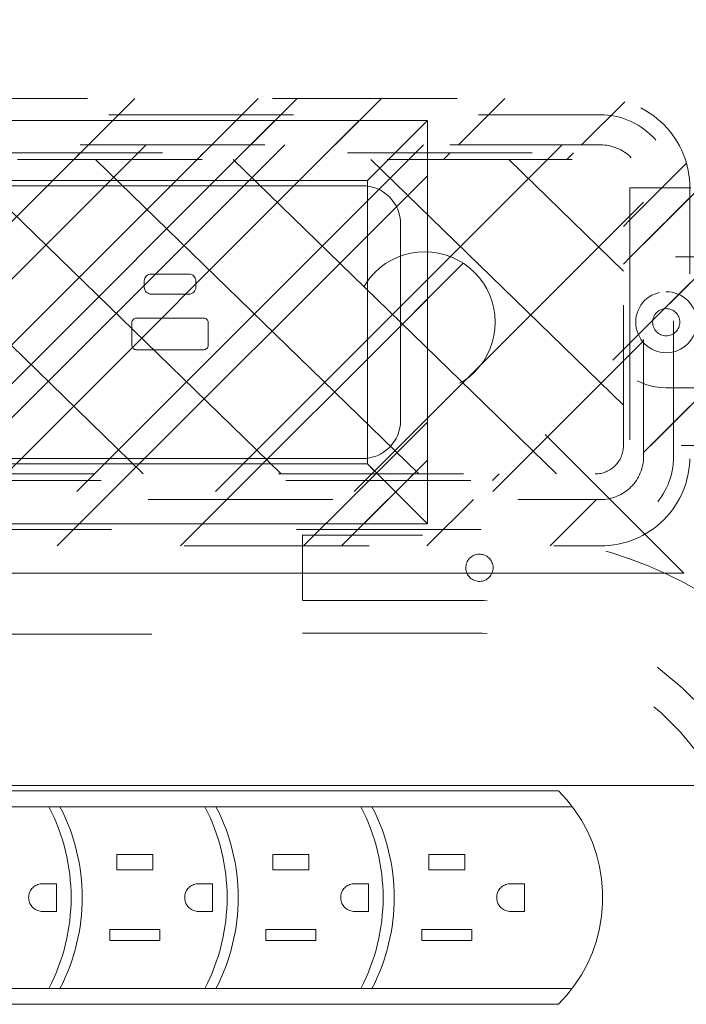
# Model space of a CAD drawing. Header units: inches. Extents: x -456 to -294, y -215 to 27.
# Tile 35 of 51: x -364.82 to -360.01, y 10.36 to 17.46. Entities that reach past the tile are written whole.
import ezdxf

# ---------------------------------------------------------------- set-up
doc = ezdxf.new("R2010")
doc.units = ezdxf.units.IN
doc.header["$LTSCALE"] = 32
doc.header["$MEASUREMENT"] = 0
doc.linetypes.add('Dash Style-1', pattern=[0.083328, 0.041656, -0.041672])
for name, color, linetype, lineweight in [('Black', 7, 'Continuous', 18), ('DashLine', 7, 'Dash Style-1', 13), ('DashLineFill', 7, 'Dash Style-1', 13), ('Dean-Bezel', 7, 'Continuous', 18), ('Drawing', 7, 'Continuous', 18), ('Metal-UtilityGrommet', 7, 'Continuous', 13), ('None', 7, 'Continuous', 18), ('SolidLine', 7, 'Continuous', 15), ('Wood_1-H', 7, 'Continuous', 13)]:
    doc.layers.add(name, color=color, linetype=linetype, lineweight=lineweight)
doc.layers.add('Textile-Cushion', color=7, linetype='Continuous', lineweight=18, true_color=0x4c4c4c)
pattern_1 = [(45, (0, 0), (-1.613, 1.9357), []), (45, (-1.0608, 1.0608), (-0.472346, 0.41676), [])]

# ---------------------------------------------------------------- blocks, each defined once
blk = doc.blocks.new('Group-24')
at = {"layer": 'SolidLine', "flags": 128}
blk.add_lwpolyline([(12.0197, -13.5315), (119.9724, -13.5315), (119.9724, -25.5394), (12.0197, -25.5394)], close=True, dxfattribs=at)
blk = doc.blocks.new('Group-25')
at = {"layer": 'None'}
blk.add_blockref('Group-24', (0, 0), dxfattribs=at)
blk = doc.blocks.new('Group-26')
at = {"layer": 'None'}
blk.add_blockref('Group-25', (0, 0), dxfattribs=at)
blk = doc.blocks.new('SL Overhead (2D)-2')
at = {"layer": 'None'}
blk.add_blockref('Group-26', (0, 0), dxfattribs=at)
at = {"layer": 'Drawing', "color": 0, "flags": 1}
for tag in ['Tag', 'Catalog', 'Option1', 'Option2', 'Option3', 'Option4', 'Option5', 'Option6', 'Option7', 'Option8', 'Option9', 'Option10', 'Option11', 'Option12', 'Custom', 'FinishGroup', 'Discount', 'Item2', 'Item3', 'Item6', 'Item8', 'Item9', 'Item10', 'Item12', 'Item13', 'Item16', 'Item18', 'Item19', 'Item20', 'Item21', 'Item22', 'Item23', 'Item24', 'Item25', 'Item1', 'Item4', 'Item5', 'Item7', 'Item11', 'Item14', 'Item15', 'Item17']:
    blk.add_attdef(tag, (-72.5739, -131.5265), '', height=0.00709, dxfattribs=at)
blk = doc.blocks.new('Group-39')
at = {"layer": 'Textile-Cushion', "color": 31, "linetype": 'Continuous', "true_color": 0xffc198}
for p, q in [((2.0826, 1.2795), (-0.4174, -1.2204)), ((3.0826, 1.2795), (0.5826, -1.2204)), ((4.0826, 1.2795), (1.5826, -1.2204)), ((5.0826, 1.2795), (2.5826, -1.2204)), ((5.6693, 0.8662), (3.5826, -1.2204)), ((5.6693, -0.1338), (4.5826, -1.2204))]:
    blk.add_line(p, q, dxfattribs=at)
blk = doc.blocks.new('SlateShroudSleeve (2D)')
at = {"layer": 'DashLineFill', "linetype": 'Continuous', "lineweight": 13}
h = blk.add_hatch(dxfattribs=at)
h.set_pattern_fill('Steel', color=253, style=0, pattern_type=2)
h.set_pattern_definition(pattern_1)
edge = h.paths.add_edge_path()
edge.add_line((-6.0039, 0.9685), (-6.0039, -0.9685))
edge.add_arc((-5.3583, -0.9685), 0.6457, 180, 225)
edge.add_arc((-5.3583, -0.9685), 0.6457, 225, 270)
edge.add_line((-5.3583, -1.6142), (5.3583, -1.6142))
edge.add_arc((5.3583, -0.9685), 0.6457, 270, 360)
edge.add_line((6.0039, -0.9685), (6.0039, 0.9685))
edge.add_arc((5.3583, 0.9685), 0.6457, 0, 45)
edge.add_arc((5.3583, 0.9685), 0.6457, 45, 90)
edge.add_line((5.3583, 1.6142), (-5.3583, 1.6142))
edge.add_arc((-5.3583, 0.9685), 0.6457, 90, 180)
edge.add_line((-6.0039, 0.9685), (-6.0039, 0.9685))
edge = h.paths.add_edge_path()
edge.add_arc((5.3583, -0.9685), 0.311, 270, 360)
edge.add_line((5.6693, -0.9685), (5.6693, 0.9685))
edge.add_arc((5.3583, 0.9685), 0.311, 360, 405)
edge.add_arc((5.3583, 0.9685), 0.311, 45, 90)
edge.add_line((5.3583, 1.2795), (-5.3583, 1.2795))
edge.add_arc((-5.3583, 0.9685), 0.311, 90, 180)
edge.add_line((-5.6693, 0.9685), (-5.6693, -0.9685))
edge.add_arc((-5.3583, -0.9685), 0.311, 180, 225)
edge.add_arc((-5.3583, -0.9685), 0.311, 225, 270)
edge.add_line((-5.3583, -1.2795), (5.3583, -1.2795))
at = {"layer": 'DashLine', "lineweight": 13, "transparency": 33554687, "flags": 128}
blk.add_lwpolyline([(-5.8858, 0.9685, -0.414214), (-5.3583, 1.4961), (5.3583, 1.4961, -0.414214), (5.8858, 0.9685), (5.8858, -0.9685, -0.414214), (5.3583, -1.4961), (-5.3583, -1.4961, -0.414214), (-5.8858, -0.9685)], format="xyb", close=True, dxfattribs=at)
at = {"layer": 'DashLineFill', "lineweight": 13, "flags": 128}
for points in [[(-6.0039, 0.9685), (-6.0039, -0.9685, 0.198912), (-5.8148, -1.4251, 0.198912), (-5.3583, -1.6142), (5.3583, -1.6142, 0.414214), (6.0039, -0.9685), (6.0039, 0.9685, 0.198912), (5.8148, 1.4251, 0.198912), (5.3583, 1.6142), (-5.3583, 1.6142, 0.414214), (-6.0039, 0.9685)], [(5.3583, -1.2795, 0.414214), (5.6693, -0.9685), (5.6693, 0.9685, 0.198912), (5.5782, 1.1884, 0.198912), (5.3583, 1.2795), (-5.3583, 1.2795, 0.414214), (-5.6693, 0.9685), (-5.6693, -0.9685, 0.198912), (-5.5782, -1.1884, 0.198912), (-5.3583, -1.2795)]]:
    blk.add_lwpolyline(points, format="xyb", close=True, dxfattribs=at)
at = {"layer": 'Textile-Cushion', "color": 31, "true_color": 0xffc198}
blk.add_blockref('Group-39', (0, 0), dxfattribs=at)
blk = doc.blocks.new('Group-40')
at = {"layer": 'SolidLine'}
for p, q in [((59.9764, -12.0079), (58.9764, -11.0079)), ((47.9764, -12.0079), (59.9764, -12.0079))]:
    blk.add_line(p, q, dxfattribs=at)
blk = doc.blocks.new('Group-41')
at = {"layer": 'SolidLine'}
blk.add_blockref('Group-40', (0, 0), dxfattribs=at)
at = {"layer": 'Wood_1-H', "color": 7}
blk.add_blockref('SlateShroudSleeve (2D)', (54.0157, -10.1969), dxfattribs=at)
blk = doc.blocks.new('Group-42')
at = {"layer": 'None'}
blk.add_blockref('Group-41', (0, 0), dxfattribs=at)
blk = doc.blocks.new('SL Lowboy Top (2D)')
at = {"layer": 'None'}
blk.add_blockref('Group-42', (0, 0), dxfattribs=at)
at = {"layer": 'Drawing', "color": 0, "flags": 1}
for tag in ['Tag', 'Catalog', 'Option1', 'Option2', 'Option3', 'Option4', 'Option5', 'Option6', 'Option7', 'Option8', 'Option9', 'Option10', 'Option11', 'Option12', 'Custom', 'FinishGroup', 'Discount', 'Item2', 'Item3', 'Item6', 'Item8', 'Item9', 'Item10', 'Item12', 'Item13', 'Item16', 'Item18', 'Item19', 'Item20', 'Item21', 'Item22', 'Item23', 'Item24', 'Item25', 'Item1', 'Item4', 'Item5', 'Item7', 'Item11', 'Item14', 'Item15', 'Item17']:
    blk.add_attdef(tag, (-60.5444, 16.4381), '', height=0.00709, dxfattribs=at)
blk = doc.blocks.new('1BPJHN-ShroudBracket (2D)')
at = {"layer": 'DashLineFill', "linetype": 'Continuous', "lineweight": 13}
h = blk.add_hatch(dxfattribs=at)
h.set_pattern_fill('Steel', color=253, style=0, pattern_type=2)
h.set_pattern_definition(pattern_1)
edge = h.paths.add_edge_path()
edge.add_line((0.5571, 0.4724), (0.25, 0.4724))
edge.add_arc((0, 0.4724), 0.25, 0, 180)
edge.add_line((-0.25, 0.4724), (-0.5571, 0.4724))
edge.add_arc((-0.5571, 0), 0.4724, 90, 270)
edge.add_line((-0.5571, -0.4724), (-0.25, -0.4724))
edge.add_arc((0, -0.4724), 0.25, 180, 360)
edge.add_line((0.25, -0.4724), (0.5571, -0.4724))
edge.add_arc((0.5571, 0), 0.4724, 270, 450)
edge.add_line((0.5571, 0.4724), (0.5571, 0.4724))
edge = h.paths.add_edge_path()
edge.add_arc((0, 0), 0.0979, 180, 360)
edge.add_arc((0, 0), 0.0979, 0, 180)
edge.add_line((-0.098, 0), (-0.098, 0))
edge = h.paths.add_edge_path()
edge.add_arc((0, 0.4724), 0.0885, 180, 360)
edge.add_arc((0, 0.4724), 0.0885, 0, 180)
edge.add_line((-0.0885, 0.4724), (-0.0885, 0.4724))
edge = h.paths.add_edge_path()
edge.add_arc((-0.5571, 0), 0.098, 180, 360)
edge.add_arc((-0.5571, 0), 0.098, 0, 180)
edge.add_line((-0.655, 0), (-0.655, 0))
edge = h.paths.add_edge_path()
edge.add_arc((0.5571, 0), 0.098, 180, 360)
edge.add_arc((0.5571, 0), 0.098, 0, 180)
edge.add_line((0.4591, 0), (0.4591, 0))
edge = h.paths.add_edge_path()
edge.add_arc((0, -0.4724), 0.0885, 180, 360)
edge.add_arc((0, -0.4724), 0.0885, 0, 180)
edge.add_line((-0.0885, -0.4724), (-0.0885, -0.4724))
at = {"layer": 'DashLine', "flags": 128}
for points in [[(0, 0.6384), (0.0163, 0.6376), (0.0324, 0.6353), (0.0482, 0.6313), (0.0635, 0.6258), (0.0783, 0.6188), (0.0922, 0.6105), (0.1053, 0.6008), (0.1174, 0.5898), (0.1283, 0.5778), (0.138, 0.5647), (0.1464, 0.5507), (0.1534, 0.536), (0.1589, 0.5206), (0.1628, 0.5048), (0.1652, 0.4887), (0.166, 0.4724), (0.1652, 0.4562), (0.1628, 0.4401), (0.1589, 0.4243), (0.1534, 0.4089), (0.1464, 0.3942), (0.138, 0.3802), (0.1283, 0.3671), (0.1174, 0.3551), (0.1053, 0.3441), (0.0922, 0.3344), (0.0783, 0.326), (0.0635, 0.3191), (0.0482, 0.3136), (0.0324, 0.3096), (0.0163, 0.3072), (0, 0.3064), (-0.0163, 0.3072), (-0.0324, 0.3096), (-0.0482, 0.3136), (-0.0635, 0.3191), (-0.0783, 0.326), (-0.0922, 0.3344), (-0.1053, 0.3441), (-0.1174, 0.3551), (-0.1283, 0.3671), (-0.138, 0.3802), (-0.1464, 0.3942), (-0.1534, 0.4089), (-0.1589, 0.4243), (-0.1628, 0.4401), (-0.1652, 0.4562), (-0.166, 0.4724), (-0.1652, 0.4887), (-0.1628, 0.5048), (-0.1589, 0.5206), (-0.1534, 0.536), (-0.1464, 0.5507), (-0.138, 0.5647), (-0.1283, 0.5778), (-0.1174, 0.5898), (-0.1053, 0.6008), (-0.0922, 0.6105), (-0.0783, 0.6188), (-0.0635, 0.6258), (-0.0482, 0.6313), (-0.0324, 0.6353), (-0.0163, 0.6376)], [(-0.5571, 0.22), (-0.5355, 0.2189), (-0.5142, 0.2158), (-0.4932, 0.2105), (-0.4729, 0.2033), (-0.4534, 0.194), (-0.4349, 0.1829), (-0.4175, 0.1701), (-0.4015, 0.1556), (-0.387, 0.1396), (-0.3742, 0.1222), (-0.3631, 0.1037), (-0.3538, 0.0842), (-0.3466, 0.0639), (-0.3413, 0.0429), (-0.3381, 0.0216), (-0.3371, 0), (-0.3381, -0.0216), (-0.3413, -0.0429), (-0.3466, -0.0639), (-0.3538, -0.0842), (-0.3631, -0.1037), (-0.3742, -0.1222), (-0.387, -0.1396), (-0.4015, -0.1556), (-0.4175, -0.1701), (-0.4349, -0.1829), (-0.4534, -0.194), (-0.4729, -0.2033), (-0.4932, -0.2105), (-0.5142, -0.2158), (-0.5355, -0.2189), (-0.5571, -0.22), (-0.5787, -0.2189), (-0.6, -0.2158), (-0.6209, -0.2105), (-0.6413, -0.2033), (-0.6608, -0.194), (-0.6793, -0.1829), (-0.6967, -0.1701), (-0.7127, -0.1556), (-0.7271, -0.1396), (-0.74, -0.1222), (-0.7511, -0.1037), (-0.7603, -0.0842), (-0.7676, -0.0639), (-0.7729, -0.0429), (-0.776, -0.0216), (-0.7771, 0), (-0.776, 0.0216), (-0.7729, 0.0429), (-0.7676, 0.0639), (-0.7603, 0.0842), (-0.7511, 0.1037), (-0.74, 0.1222), (-0.7271, 0.1396), (-0.7127, 0.1556), (-0.6967, 0.1701), (-0.6793, 0.1829), (-0.6608, 0.194), (-0.6413, 0.2033), (-0.6209, 0.2105), (-0.6, 0.2158), (-0.5787, 0.2189)], [(0, 0.22), (0.0216, 0.2189), (0.0429, 0.2158), (0.0639, 0.2105), (0.0842, 0.2033), (0.1037, 0.194), (0.1222, 0.1829), (0.1396, 0.1701), (0.1556, 0.1556), (0.1701, 0.1396), (0.1829, 0.1222), (0.194, 0.1037), (0.2033, 0.0842), (0.2105, 0.0639), (0.2158, 0.0429), (0.2189, 0.0216), (0.22, 0), (0.2189, -0.0216), (0.2158, -0.0429), (0.2105, -0.0639), (0.2033, -0.0842), (0.194, -0.1037), (0.1829, -0.1222), (0.1701, -0.1396), (0.1556, -0.1556), (0.1396, -0.1701), (0.1222, -0.1829), (0.1037, -0.194), (0.0842, -0.2033), (0.0639, -0.2105), (0.0429, -0.2158), (0.0216, -0.2189), (0, -0.22), (-0.0216, -0.2189), (-0.0429, -0.2158), (-0.0639, -0.2105), (-0.0842, -0.2033), (-0.1037, -0.194), (-0.1222, -0.1829), (-0.1396, -0.1701), (-0.1556, -0.1556), (-0.1701, -0.1396), (-0.1829, -0.1222), (-0.194, -0.1037), (-0.2033, -0.0842), (-0.2105, -0.0639), (-0.2158, -0.0429), (-0.2189, -0.0216), (-0.22, 0), (-0.2189, 0.0216), (-0.2158, 0.0429), (-0.2105, 0.0639), (-0.2033, 0.0842), (-0.194, 0.1037), (-0.1829, 0.1222), (-0.1701, 0.1396), (-0.1556, 0.1556), (-0.1396, 0.1701), (-0.1222, 0.1829), (-0.1037, 0.194), (-0.0842, 0.2033), (-0.0639, 0.2105), (-0.0429, 0.2158), (-0.0216, 0.2189)], [(0.5571, 0.22), (0.5787, 0.2189), (0.6, 0.2158), (0.6209, 0.2105), (0.6413, 0.2033), (0.6608, 0.194), (0.6793, 0.1829), (0.6967, 0.1701), (0.7127, 0.1556), (0.7271, 0.1396), (0.74, 0.1222), (0.7511, 0.1037), (0.7603, 0.0842), (0.7676, 0.0639), (0.7729, 0.0429), (0.776, 0.0216), (0.7771, 0), (0.776, -0.0216), (0.7729, -0.0429), (0.7676, -0.0639), (0.7603, -0.0842), (0.7511, -0.1037), (0.74, -0.1222), (0.7271, -0.1396), (0.7127, -0.1556), (0.6967, -0.1701), (0.6793, -0.1829), (0.6608, -0.194), (0.6413, -0.2033), (0.6209, -0.2105), (0.6, -0.2158), (0.5787, -0.2189), (0.5571, -0.22), (0.5355, -0.2189), (0.5142, -0.2158), (0.4932, -0.2105), (0.4729, -0.2033), (0.4534, -0.194), (0.4349, -0.1829), (0.4175, -0.1701), (0.4015, -0.1556), (0.387, -0.1396), (0.3742, -0.1222), (0.3631, -0.1037), (0.3538, -0.0842), (0.3466, -0.0639), (0.3413, -0.0429), (0.3381, -0.0216), (0.3371, 0), (0.3381, 0.0216), (0.3413, 0.0429), (0.3466, 0.0639), (0.3538, 0.0842), (0.3631, 0.1037), (0.3742, 0.1222), (0.387, 0.1396), (0.4015, 0.1556), (0.4175, 0.1701), (0.4349, 0.1829), (0.4534, 0.194), (0.4729, 0.2033), (0.4932, 0.2105), (0.5142, 0.2158), (0.5355, 0.2189)], [(0.5571, 0.0979), (0.5667, 0.0975), (0.5762, 0.0961), (0.5855, 0.0937), (0.5946, 0.0905), (0.6033, 0.0864), (0.6115, 0.0814), (0.6192, 0.0757), (0.6263, 0.0693), (0.6328, 0.0621), (0.6385, 0.0544), (0.6435, 0.0462), (0.6476, 0.0375), (0.6508, 0.0284), (0.6532, 0.0191), (0.6546, 0.0096), (0.655, 0), (0.6546, -0.0096), (0.6532, -0.0191), (0.6508, -0.0284), (0.6476, -0.0375), (0.6435, -0.0462), (0.6385, -0.0544), (0.6328, -0.0621), (0.6263, -0.0693), (0.6192, -0.0757), (0.6115, -0.0814), (0.6033, -0.0864), (0.5946, -0.0905), (0.5855, -0.0937), (0.5762, -0.0961), (0.5667, -0.0975), (0.5571, -0.098), (0.5475, -0.0975), (0.538, -0.0961), (0.5287, -0.0937), (0.5196, -0.0905), (0.5109, -0.0864), (0.5027, -0.0814), (0.4949, -0.0757), (0.4878, -0.0693), (0.4814, -0.0621), (0.4756, -0.0544), (0.4707, -0.0462), (0.4666, -0.0375), (0.4634, -0.0284), (0.461, -0.0191), (0.4596, -0.0096), (0.4591, 0), (0.4596, 0.0096), (0.461, 0.0191), (0.4634, 0.0284), (0.4666, 0.0375), (0.4707, 0.0462), (0.4756, 0.0544), (0.4814, 0.0621), (0.4878, 0.0693), (0.4949, 0.0757), (0.5027, 0.0814), (0.5109, 0.0864), (0.5196, 0.0905), (0.5287, 0.0937), (0.538, 0.0961), (0.5475, 0.0975)], [(0, -0.3064), (0.0163, -0.3072), (0.0324, -0.3096), (0.0482, -0.3136), (0.0635, -0.3191), (0.0783, -0.326), (0.0922, -0.3344), (0.1053, -0.3441), (0.1174, -0.3551), (0.1283, -0.3671), (0.138, -0.3802), (0.1464, -0.3942), (0.1534, -0.4089), (0.1589, -0.4243), (0.1628, -0.4401), (0.1652, -0.4562), (0.166, -0.4724), (0.1652, -0.4887), (0.1628, -0.5048), (0.1589, -0.5206), (0.1534, -0.536), (0.1464, -0.5507), (0.138, -0.5647), (0.1283, -0.5778), (0.1174, -0.5898), (0.1053, -0.6008), (0.0922, -0.6105), (0.0783, -0.6188), (0.0635, -0.6258), (0.0482, -0.6313), (0.0324, -0.6353), (0.0163, -0.6376), (0, -0.6384), (-0.0163, -0.6376), (-0.0324, -0.6353), (-0.0482, -0.6313), (-0.0635, -0.6258), (-0.0783, -0.6188), (-0.0922, -0.6105), (-0.1053, -0.6008), (-0.1174, -0.5898), (-0.1283, -0.5778), (-0.138, -0.5647), (-0.1464, -0.5507), (-0.1534, -0.536), (-0.1589, -0.5206), (-0.1628, -0.5048), (-0.1652, -0.4887), (-0.166, -0.4724), (-0.1652, -0.4562), (-0.1628, -0.4401), (-0.1589, -0.4243), (-0.1534, -0.4089), (-0.1464, -0.3942), (-0.138, -0.3802), (-0.1283, -0.3671), (-0.1174, -0.3551), (-0.1053, -0.3441), (-0.0922, -0.3344), (-0.0783, -0.326), (-0.0635, -0.3191), (-0.0482, -0.3136), (-0.0324, -0.3096), (-0.0163, -0.3072)]]:
    blk.add_lwpolyline(points, close=True, dxfattribs=at)
at = {"layer": 'DashLineFill', "flags": 128}
for points in [[(0.5571, 0.4724), (0.25, 0.4724, 1), (-0.25, 0.4724), (-0.5571, 0.4724, 1), (-0.5571, -0.4724), (-0.25, -0.4724, 1), (0.25, -0.4724), (0.5571, -0.4724, 1), (0.5571, 0.4724)], [(-0.0885, 0.4724, 1), (0.0885, 0.4724, 1), (-0.0885, 0.4724)], [(-0.655, 0, 1), (-0.4591, 0, 1), (-0.655, 0)], [(-0.098, 0, 1), (0.0979, 0, 1), (-0.098, 0)], [(0.4591, 0, 1), (0.655, 0, 1), (0.4591, 0)], [(-0.0885, -0.4724, 1), (0.0885, -0.4724, 1), (-0.0885, -0.4724)]]:
    blk.add_lwpolyline(points, format="xyb", close=True, dxfattribs=at)
blk = doc.blocks.new('Group-47')
at = {"layer": 'Dean-Bezel'}
for p, q in [((4.11, 1.4545), (-4.11, 1.4545)), ((4.0531, 1.3974), (4.11, 1.4545)), ((4.11, 1.4545), (4.11, -1.4545)), ((3.9668, 1.3107), (4.0117, 1.3558)), ((4.0531, 1.3974), (4.0117, 1.3558)), ((3.9668, 1.3107), (3.9184, 1.2621)), ((3.6797, 1.023), (3.6785, 1.023)), ((3.6805, 1.024), (3.6797, 1.023)), ((3.6785, -1.023), (3.6785, -0.5311)), ((3.6785, -1.023), (3.7267, -1.0712)), ((4.11, -1.4545), (3.9132, -1.2577)), ((4.11, -1.4545), (-4.11, -1.4545))]:
    blk.add_line(p, q, dxfattribs=at)
blk = doc.blocks.new('Dean-PPUG-BK (2D)')
at = {"layer": 'DashLineFill', "linetype": 'Continuous', "lineweight": 13}
h = blk.add_hatch(dxfattribs=at)
h.set_pattern_fill('Steel', color=253, style=0, pattern_type=2)
h.set_pattern_definition(pattern_1)
h.paths.add_polyline_path([(-4.11, 1.4545), (4.11, 1.4545), (4.11, -1.4545), (-4.11, -1.4545)])
h = blk.add_hatch(dxfattribs=at)
h.set_pattern_fill('Steel', color=253, style=0, pattern_type=2)
h.set_pattern_definition(pattern_1)
h.paths.add_polyline_path([(4.091, 0.5085), (4.1408, 0.5061), (4.1902, 0.4987), (4.2386, 0.4866), (4.2856, 0.4698), (4.3307, 0.4485), (4.3735, 0.4228), (4.4136, 0.3931), (4.4506, 0.3596), (4.4841, 0.3226), (4.5138, 0.2825), (4.5395, 0.2397), (4.5608, 0.1946), (4.5776, 0.1476), (4.5897, 0.0992), (4.5971, 0.0498), (4.5995, 0), (4.5971, -0.0498), (4.5897, -0.0992), (4.5776, -0.1476), (4.5608, -0.1946), (4.5395, -0.2397), (4.5138, -0.2825), (4.4841, -0.3226), (4.4506, -0.3596), (4.4136, -0.3931), (4.3735, -0.4228), (4.3307, -0.4485), (4.2856, -0.4698), (4.2386, -0.4866), (4.1902, -0.4987), (4.1408, -0.5061), (4.091, -0.5085), (4.0412, -0.5061), (3.9918, -0.4987), (3.9434, -0.4866), (3.8964, -0.4698), (3.8513, -0.4485), (3.8085, -0.4228), (3.7684, -0.3931), (3.7314, -0.3596), (3.6979, -0.3226), (3.6682, -0.2825), (3.6425, -0.2397), (3.6212, -0.1946), (3.6044, -0.1476), (3.5923, -0.0992), (3.5849, -0.0498), (3.5825, 0), (3.5849, 0.0498), (3.5923, 0.0992), (3.6044, 0.1476), (3.6212, 0.1946), (3.6425, 0.2397), (3.6682, 0.2825), (3.6979, 0.3226), (3.7314, 0.3596), (3.7684, 0.3931), (3.8085, 0.4228), (3.8513, 0.4485), (3.8964, 0.4698), (3.9434, 0.4866), (3.9918, 0.4987), (4.0412, 0.5061)])
at = {"layer": 'Black', "color": 9}
for p, q in [((4.11, 1.4545), (3.6785, 1.023)), ((4.11, -1.4545), (3.6785, -1.023))]:
    blk.add_line(p, q, dxfattribs=at)
at = {"layer": 'Black', "color": 9, "flags": 128}
blk.add_lwpolyline([(-3.6785, 1.023), (3.6785, 1.023), (3.6785, -1.023), (-3.6785, -1.023)], close=True, dxfattribs=at)
at = {"layer": 'DashLineFill', "flags": 128}
for points in [[(-4.11, 1.4545), (4.11, 1.4545), (4.11, -1.4545), (-4.11, -1.4545)], [(4.091, 0.5085), (4.1408, 0.5061), (4.1902, 0.4987), (4.2386, 0.4866), (4.2856, 0.4698), (4.3307, 0.4485), (4.3735, 0.4228), (4.4136, 0.3931), (4.4506, 0.3596), (4.4841, 0.3226), (4.5138, 0.2825), (4.5395, 0.2397), (4.5608, 0.1946), (4.5776, 0.1476), (4.5897, 0.0992), (4.5971, 0.0498), (4.5995, 0), (4.5971, -0.0498), (4.5897, -0.0992), (4.5776, -0.1476), (4.5608, -0.1946), (4.5395, -0.2397), (4.5138, -0.2825), (4.4841, -0.3226), (4.4506, -0.3596), (4.4136, -0.3931), (4.3735, -0.4228), (4.3307, -0.4485), (4.2856, -0.4698), (4.2386, -0.4866), (4.1902, -0.4987), (4.1408, -0.5061), (4.091, -0.5085), (4.0412, -0.5061), (3.9918, -0.4987), (3.9434, -0.4866), (3.8964, -0.4698), (3.8513, -0.4485), (3.8085, -0.4228), (3.7684, -0.3931), (3.7314, -0.3596), (3.6979, -0.3226), (3.6682, -0.2825), (3.6425, -0.2397), (3.6212, -0.1946), (3.6044, -0.1476), (3.5923, -0.0992), (3.5849, -0.0498), (3.5825, 0), (3.5849, 0.0498), (3.5923, 0.0992), (3.6044, 0.1476), (3.6212, 0.1946), (3.6425, 0.2397), (3.6682, 0.2825), (3.6979, 0.3226), (3.7314, 0.3596), (3.7684, 0.3931), (3.8085, 0.4228), (3.8513, 0.4485), (3.8964, 0.4698), (3.9434, 0.4866), (3.9918, 0.4987), (4.0412, 0.5061)]]:
    blk.add_lwpolyline(points, close=True, dxfattribs=at)
at = {"layer": 'SolidLine', "flags": 128}
for points in [[(2.069, 0.2981, -0.414214), (2.1182, 0.3473), (2.3911, 0.3473, -0.414214), (2.4403, 0.2981), (2.4403, 0.2515, -0.414214), (2.3911, 0.2023), (2.1182, 0.2023, -0.414214), (2.069, 0.2515)], [(1.9797, -0.0022, -0.414214), (2.0112, 0.0293), (2.4982, 0.0293, -0.414214), (2.5297, -0.0022), (2.5297, -0.1672, -0.414214), (2.4982, -0.1987), (2.0112, -0.1987, -0.414214), (1.9797, -0.1672)]]:
    blk.add_lwpolyline(points, format="xyb", close=True, dxfattribs=at)
at = {"layer": 'Black', "color": 7}
blk.add_blockref('Group-47', (0, 0), dxfattribs=at)
blk = doc.blocks.new('Group-49')
at = {"layer": 'SolidLine', "flags": 128}
blk.add_lwpolyline([(-3.9173, -4.1732, -0.414214), (-3.6417, -3.8976), (3.6417, -3.8976, -0.414214), (3.9173, -4.1732), (3.9173, -5.5906, -0.414214), (3.6417, -5.8661), (-3.6417, -5.8661, -0.414214), (-3.9173, -5.5906)], format="xyb", close=True, dxfattribs=at)
at = {"layer": 'SolidLine', "color": 7}
for name, p in [('Dean-PPUG-BK (2D)', (0, -4.8819)), ('1BPJHN-ShroudBracket (2D)', (6.3898, -4.8819))]:
    blk.add_blockref(name, p, dxfattribs=at)
blk = doc.blocks.new('Group-52')
at = {"layer": 'Textile-Cushion', "color": 31, "true_color": 0xffc198}
for p, q in [((-0.2681, 1.1339), (2.0618, -1.1339)), ((0.7248, 1.1339), (3.0547, -1.1339)), ((1.7178, 1.1339), (4.0476, -1.1339)), ((2.7107, 1.1339), (5.0405, -1.1339)), ((3.7036, 1.1339), (5.5236, -0.6376)), ((4.6965, 1.1339), (5.5236, 0.3288))]:
    blk.add_line(p, q, dxfattribs=at)
blk = doc.blocks.new('Group-53')
at = {"layer": 'Textile-Cushion', "color": 31, "true_color": 0xffc198}
blk.add_blockref('Group-52', (0, 0), dxfattribs=at)
blk = doc.blocks.new('SBDXF2-Shroud (2D)')
at = {"layer": 'DashLineFill', "linetype": 'Continuous', "lineweight": 13}
h = blk.add_hatch(dxfattribs=at)
h.set_pattern_fill('Steel', color=253, style=0, pattern_type=2)
h.set_pattern_definition(pattern_1)
edge = h.paths.add_edge_path()
edge.add_line((-5.5709, 0.9311), (-5.5709, -0.9311))
edge.add_arc((-5.3209, -0.9311), 0.25, 180, 270)
edge.add_line((-5.3209, -1.1811), (5.3209, -1.1811))
edge.add_arc((5.3209, -0.9311), 0.25, 270, 360)
edge.add_line((5.5709, -0.9311), (5.5709, 0.9311))
edge.add_arc((5.3209, 0.9311), 0.25, 0, 90)
edge.add_line((5.3209, 1.1811), (-5.3209, 1.1811))
edge.add_arc((-5.3209, 0.9311), 0.25, 90, 135)
edge.add_arc((-5.3209, 0.9311), 0.25, 135, 180)
edge.add_line((-5.5709, 0.9311), (-5.5709, 0.9311))
edge = h.paths.add_edge_path()
edge.add_arc((5.3209, -0.9311), 0.2028, 270, 360)
edge.add_line((5.5236, -0.9311), (5.5236, 0.9311))
edge.add_arc((5.3209, 0.9311), 0.2028, 360, 450)
edge.add_line((5.3209, 1.1339), (-5.3209, 1.1339))
edge.add_arc((-5.3209, 0.9311), 0.2028, 90, 180)
edge.add_line((-5.5236, 0.9311), (-5.5236, -0.9311))
edge.add_arc((-5.3209, -0.9311), 0.2028, 180, 270)
edge.add_line((-5.3209, -1.1339), (5.3209, -1.1339))
h = blk.add_hatch(dxfattribs=at)
h.set_pattern_fill('Steel', color=253, style=0, pattern_type=2)
h.set_pattern_definition(pattern_1)
edge = h.paths.add_edge_path()
edge.add_arc((6.5335, -0.6791), 0.25, 270, 315)
edge.add_arc((6.5335, -0.6791), 0.25, 315, 360)
edge.add_line((6.7835, -0.6791), (6.7835, 0.6791))
edge.add_arc((6.5335, 0.6791), 0.25, 0, 90)
edge.add_line((6.5335, 0.9291), (5.5709, 0.9291))
edge.add_line((5.5709, 0.9291), (5.5709, -0.9291))
edge.add_line((5.5709, -0.9291), (6.5335, -0.9291))
edge.add_line((6.5335, -0.9291), (6.5335, -0.9291))
at = {"layer": 'DashLineFill', "flags": 128}
for points in [[(-5.5709, 0.9311), (-5.5709, -0.9311, 0.414214), (-5.3209, -1.1811), (5.3209, -1.1811, 0.414214), (5.5709, -0.9311), (5.5709, 0.9311, 0.414214), (5.3209, 1.1811), (-5.3209, 1.1811, 0.198912), (-5.4976, 1.1079, 0.198912), (-5.5709, 0.9311)], [(5.3209, -1.1339, 0.414214), (5.5236, -0.9311), (5.5236, 0.9311, 0.414214), (5.3209, 1.1339), (-5.3209, 1.1339, 0.414214), (-5.5236, 0.9311), (-5.5236, -0.9311, 0.414214), (-5.3209, -1.1339)], [(6.5335, -0.9291, 0.198912), (6.7102, -0.8559, 0.198912), (6.7835, -0.6791), (6.7835, 0.6791, 0.414214), (6.5335, 0.9291), (5.5709, 0.9291), (5.5709, -0.9291), (6.5335, -0.9291)]]:
    blk.add_lwpolyline(points, format="xyb", close=True, dxfattribs=at)
at = {"layer": 'Metal-UtilityGrommet', "color": 7}
blk.add_blockref('Group-53', (0, 0), dxfattribs=at)
blk = doc.blocks.new('Group-54')
at = {"layer": 'SolidLine'}
for p, q in [((4.4841, 0.7925), (-2.7138, 0.7925)), ((4.5453, 0.7264), (4.4841, 0.7925)), ((4.6007, 0.6554), (4.5453, 0.7264)), ((4.6501, 0.5801), (4.6007, 0.6554)), ((4.6931, 0.501), (4.6501, 0.5801)), ((4.7294, 0.4186), (4.6931, 0.501)), ((4.7587, 0.3334), (4.7294, 0.4186)), ((1.5591, 0.3325), (1.2991, 0.3325)), ((1.2991, 0.2225), (1.2991, 0.3325)), ((1.5591, 0.3325), (1.5591, 0.2225)), ((2.6841, 0.3325), (2.4241, 0.3325)), ((2.4241, 0.2225), (2.4241, 0.3325)), ((2.6841, 0.3325), (2.6841, 0.2225)), ((3.8091, 0.3325), (3.5491, 0.3325)), ((3.5491, 0.2225), (3.5491, 0.3325)), ((3.8091, 0.3325), (3.8091, 0.2225)), ((4.7809, 0.2461), (4.7587, 0.3334)), ((1.5591, 0.2225), (1.2991, 0.2225)), ((2.6841, 0.2225), (2.4241, 0.2225)), ((3.8091, 0.2225), (3.5491, 0.2225)), ((4.7957, 0.1573), (4.7809, 0.2461)), ((4.8032, 0.0675), (4.7957, 0.1573)), ((0.6735, 0.0648), (0.6775, 0.0725)), ((0.6775, 0.0725), (0.6822, 0.0799)), ((0.6822, 0.0799), (0.6875, 0.0868)), ((0.6875, 0.0868), (0.6934, 0.0932)), ((0.6934, 0.0932), (0.6998, 0.0991)), ((0.6998, 0.0991), (0.7068, 0.1044)), ((0.7068, 0.1044), (0.7141, 0.1091)), ((0.7141, 0.1091), (0.7219, 0.1131)), ((0.7219, 0.1131), (0.7299, 0.1165)), ((0.7299, 0.1165), (0.7382, 0.1191)), ((0.7382, 0.1191), (0.7468, 0.121)), ((0.7468, 0.121), (0.7554, 0.1221)), ((0.7554, 0.1221), (0.7641, 0.1225)), ((0.8641, 0.1225), (0.7641, 0.1225)), ((0.8641, 0.1225), (0.8641, -0.0775)), ((1.7985, 0.0648), (1.8025, 0.0725)), ((1.8025, 0.0725), (1.8072, 0.0799)), ((1.8072, 0.0799), (1.8125, 0.0868)), ((1.8125, 0.0868), (1.8184, 0.0932)), ((1.8184, 0.0932), (1.8248, 0.0991)), ((1.8248, 0.0991), (1.8318, 0.1044)), ((1.8318, 0.1044), (1.8391, 0.1091)), ((1.8391, 0.1091), (1.8469, 0.1131)), ((1.8469, 0.1131), (1.8549, 0.1165)), ((1.8549, 0.1165), (1.8632, 0.1191)), ((1.8632, 0.1191), (1.8718, 0.121)), ((1.8718, 0.121), (1.8804, 0.1221)), ((1.8804, 0.1221), (1.8891, 0.1225)), ((1.9891, 0.1225), (1.8891, 0.1225)), ((1.9891, 0.1225), (1.9891, -0.0775)), ((2.9235, 0.0648), (2.9275, 0.0725)), ((2.9275, 0.0725), (2.9322, 0.0799)), ((2.9322, 0.0799), (2.9375, 0.0868)), ((2.9375, 0.0868), (2.9434, 0.0932)), ((2.9434, 0.0932), (2.9498, 0.0991)), ((2.9498, 0.0991), (2.9568, 0.1044)), ((2.9568, 0.1044), (2.9641, 0.1091)), ((2.9641, 0.1091), (2.9719, 0.1131)), ((2.9719, 0.1131), (2.9799, 0.1165)), ((2.9799, 0.1165), (2.9882, 0.1191)), ((2.9882, 0.1191), (2.9968, 0.121)), ((2.9968, 0.121), (3.0054, 0.1221)), ((3.0054, 0.1221), (3.0141, 0.1225)), ((3.1141, 0.1225), (3.0141, 0.1225)), ((3.1141, 0.1225), (3.1141, -0.0775)), ((4.0485, 0.0648), (4.0525, 0.0725)), ((4.0525, 0.0725), (4.0572, 0.0799)), ((4.0572, 0.0799), (4.0625, 0.0868)), ((4.0625, 0.0868), (4.0684, 0.0932)), ((4.0684, 0.0932), (4.0748, 0.0991)), ((4.0748, 0.0991), (4.0818, 0.1044)), ((4.0818, 0.1044), (4.0891, 0.1091)), ((4.0891, 0.1091), (4.0969, 0.1131)), ((4.0969, 0.1131), (4.1049, 0.1165)), ((4.1049, 0.1165), (4.1132, 0.1191)), ((4.1132, 0.1191), (4.1218, 0.121)), ((4.1218, 0.121), (4.1304, 0.1221)), ((4.1304, 0.1221), (4.1391, 0.1225)), ((4.2391, 0.1225), (4.1391, 0.1225)), ((4.2391, 0.1225), (4.2391, -0.0775)), ((0.6641, 0.0225), (0.6645, 0.0312)), ((0.6645, 0.0138), (0.6641, 0.0225)), ((0.6645, 0.0312), (0.6656, 0.0399)), ((0.6656, 0.0051), (0.6645, 0.0138)), ((0.6656, 0.0399), (0.6675, 0.0484)), ((0.6675, -0.0034), (0.6656, 0.0051)), ((0.6675, 0.0484), (0.6702, 0.0567)), ((0.6702, 0.0567), (0.6735, 0.0648)), ((1.7891, 0.0225), (1.7895, 0.0312)), ((1.7895, 0.0138), (1.7891, 0.0225)), ((1.7895, 0.0312), (1.7906, 0.0399)), ((1.7906, 0.0051), (1.7895, 0.0138)), ((1.7906, 0.0399), (1.7925, 0.0484)), ((1.7925, -0.0034), (1.7906, 0.0051)), ((1.7925, 0.0484), (1.7952, 0.0567)), ((1.7952, 0.0567), (1.7985, 0.0648)), ((2.9141, 0.0225), (2.9145, 0.0312)), ((2.9145, 0.0138), (2.9141, 0.0225)), ((2.9145, 0.0312), (2.9156, 0.0399)), ((2.9156, 0.0051), (2.9145, 0.0138)), ((2.9156, 0.0399), (2.9175, 0.0484)), ((2.9175, -0.0034), (2.9156, 0.0051)), ((2.9175, 0.0484), (2.9202, 0.0567)), ((2.9202, 0.0567), (2.9235, 0.0648)), ((4.0391, 0.0225), (4.0395, 0.0312)), ((4.0395, 0.0138), (4.0391, 0.0225)), ((4.0395, 0.0312), (4.0406, 0.0399)), ((4.0406, 0.0051), (4.0395, 0.0138)), ((4.0406, 0.0399), (4.0425, 0.0484)), ((4.0425, -0.0034), (4.0406, 0.0051)), ((4.0425, 0.0484), (4.0452, 0.0567)), ((4.0452, 0.0567), (4.0485, 0.0648)), ((4.8032, -0.0225), (4.8032, 0.0675)), ((0.6702, -0.0117), (0.6675, -0.0034)), ((0.6735, -0.0197), (0.6702, -0.0117)), ((0.6775, -0.0275), (0.6735, -0.0197)), ((0.6822, -0.0348), (0.6775, -0.0275)), ((0.6875, -0.0418), (0.6822, -0.0348)), ((0.6934, -0.0482), (0.6875, -0.0418)), ((0.6998, -0.0541), (0.6934, -0.0482)), ((0.7068, -0.0594), (0.6998, -0.0541)), ((0.7141, -0.0641), (0.7068, -0.0594)), ((0.7219, -0.0681), (0.7141, -0.0641)), ((0.7299, -0.0715), (0.7219, -0.0681)), ((1.7952, -0.0117), (1.7925, -0.0034)), ((1.7985, -0.0197), (1.7952, -0.0117)), ((1.8025, -0.0275), (1.7985, -0.0197)), ((1.8072, -0.0348), (1.8025, -0.0275)), ((1.8125, -0.0418), (1.8072, -0.0348)), ((1.8184, -0.0482), (1.8125, -0.0418)), ((1.8248, -0.0541), (1.8184, -0.0482)), ((1.8318, -0.0594), (1.8248, -0.0541)), ((1.8391, -0.0641), (1.8318, -0.0594)), ((1.8469, -0.0681), (1.8391, -0.0641)), ((1.8549, -0.0715), (1.8469, -0.0681)), ((2.9202, -0.0117), (2.9175, -0.0034)), ((2.9235, -0.0197), (2.9202, -0.0117)), ((2.9275, -0.0275), (2.9235, -0.0197)), ((2.9322, -0.0348), (2.9275, -0.0275)), ((2.9375, -0.0418), (2.9322, -0.0348)), ((2.9434, -0.0482), (2.9375, -0.0418)), ((2.9498, -0.0541), (2.9434, -0.0482)), ((2.9568, -0.0594), (2.9498, -0.0541)), ((2.9641, -0.0641), (2.9568, -0.0594)), ((2.9719, -0.0681), (2.9641, -0.0641)), ((2.9799, -0.0715), (2.9719, -0.0681)), ((4.0452, -0.0117), (4.0425, -0.0034)), ((4.0485, -0.0197), (4.0452, -0.0117)), ((4.0525, -0.0275), (4.0485, -0.0197)), ((4.0572, -0.0348), (4.0525, -0.0275)), ((4.0625, -0.0418), (4.0572, -0.0348)), ((4.0684, -0.0482), (4.0625, -0.0418)), ((4.0748, -0.0541), (4.0684, -0.0482)), ((4.0818, -0.0594), (4.0748, -0.0541)), ((4.0891, -0.0641), (4.0818, -0.0594)), ((4.0969, -0.0681), (4.0891, -0.0641)), ((4.1049, -0.0715), (4.0969, -0.0681)), ((4.7957, -0.1123), (4.8032, -0.0225)), ((0.7382, -0.0741), (0.7299, -0.0715)), ((0.7468, -0.076), (0.7382, -0.0741)), ((0.7554, -0.0771), (0.7468, -0.076)), ((0.7641, -0.0775), (0.7554, -0.0771)), ((0.8641, -0.0775), (0.7641, -0.0775)), ((1.8632, -0.0741), (1.8549, -0.0715)), ((1.8718, -0.076), (1.8632, -0.0741)), ((1.8804, -0.0771), (1.8718, -0.076)), ((1.8891, -0.0775), (1.8804, -0.0771)), ((1.9891, -0.0775), (1.8891, -0.0775)), ((2.9882, -0.0741), (2.9799, -0.0715)), ((2.9968, -0.076), (2.9882, -0.0741)), ((3.0054, -0.0771), (2.9968, -0.076)), ((3.0141, -0.0775), (3.0054, -0.0771)), ((3.1141, -0.0775), (3.0141, -0.0775)), ((4.1132, -0.0741), (4.1049, -0.0715)), ((4.1218, -0.076), (4.1132, -0.0741)), ((4.1304, -0.0771), (4.1218, -0.076)), ((4.1391, -0.0775), (4.1304, -0.0771)), ((4.2391, -0.0775), (4.1391, -0.0775)), ((4.7809, -0.2011), (4.7957, -0.1123)), ((1.2491, -0.2875), (1.2491, -0.2075)), ((1.6091, -0.2075), (1.2491, -0.2075)), ((1.6091, -0.2075), (1.6091, -0.2875)), ((2.7341, -0.2075), (2.3741, -0.2075)), ((2.3741, -0.2875), (2.3741, -0.2075)), ((2.7341, -0.2075), (2.7341, -0.2875)), ((3.4991, -0.2875), (3.4991, -0.2075)), ((3.8591, -0.2075), (3.4991, -0.2075)), ((3.8591, -0.2075), (3.8591, -0.2875)), ((4.7587, -0.2884), (4.7809, -0.2011)), ((1.6091, -0.2875), (1.2491, -0.2875)), ((2.7341, -0.2875), (2.3741, -0.2875)), ((3.8591, -0.2875), (3.4991, -0.2875)), ((4.7294, -0.3735), (4.7587, -0.2884)), ((4.6931, -0.456), (4.7294, -0.3735)), ((4.6501, -0.5351), (4.6931, -0.456)), ((4.6007, -0.6104), (4.6501, -0.5351)), ((4.5453, -0.6814), (4.6007, -0.6104)), ((4.4841, -0.7475), (4.5453, -0.6814)), ((4.4841, -0.7475), (-2.7138, -0.7475))]:
    blk.add_line(p, q, dxfattribs=at)
blk = doc.blocks.new('MP-Plug (2D)')
at = {"layer": 'SolidLine'}
for p, q in [((4.5835, 0.6775), (-2.5756, 0.6775)), ((4.5835, -0.6325), (-2.5756, -0.6325))]:
    blk.add_line(p, q, dxfattribs=at)
for centre in [(-0.45, 0.0225), (-0.3701, 0.0225), (0.675, 0.0225), (0.7549, 0.0225), (1.8, 0.0225), (1.8799, 0.0225)]:
    blk.add_arc(centre, 1.4201, 332.53273, 27.46727, dxfattribs=at)
at = {"layer": 'SolidLine', "color": 7}
blk.add_blockref('Group-54', (0, 0), dxfattribs=at)
blk = doc.blocks.new('1BRPXC_Power_Pantry_42x12 (2D)')
at = {"layer": 'DashLine', "flags": 128}
for points in [[(-7.5, 18.0906, -0.414214), (-4.5866, 21.0039), (-3.2087, 21.0039), (-3.2087, 20.2896), (3.2087, 20.2896), (3.2087, 21.0039), (4.5866, 21.0039, -0.414214), (7.5, 18.0906)], [(3.2087, 20.5315), (4.5173, 20.5315, -0.389861), (6.742, 18.09)], [(3.2087, 20.2953), (4.5063, 20.2953, -0.388642), (6.5058, 18.0906)]]:
    blk.add_lwpolyline(points, format="xyb", dxfattribs=at)
blk.add_lwpolyline([(4.4648, 20.8639), (4.4743, 20.8655), (4.4839, 20.8661), (4.4936, 20.8658), (4.5032, 20.8646), (4.5126, 20.8624), (4.5217, 20.8593), (4.5305, 20.8553), (4.5389, 20.8505), (4.5468, 20.8449), (4.554, 20.8386), (4.5607, 20.8315), (4.5665, 20.8239), (4.5717, 20.8157), (4.5759, 20.807), (4.5794, 20.798), (4.5819, 20.7886), (4.5835, 20.7791), (4.5841, 20.7695), (4.5838, 20.7598), (4.5826, 20.7503), (4.5804, 20.7408), (4.5773, 20.7317), (4.5733, 20.7229), (4.5685, 20.7145), (4.5629, 20.7067), (4.5565, 20.6994), (4.5495, 20.6928), (4.5418, 20.6869), (4.5336, 20.6818), (4.525, 20.6775), (4.516, 20.6741), (4.5066, 20.6715), (4.4971, 20.67), (4.4875, 20.6693), (4.4778, 20.6696), (4.4682, 20.6709), (4.4588, 20.673), (4.4497, 20.6761), (4.4409, 20.6801), (4.4325, 20.6849), (4.4246, 20.6905), (4.4174, 20.6969), (4.4107, 20.7039), (4.4049, 20.7116), (4.3997, 20.7198), (4.3955, 20.7284), (4.392, 20.7375), (4.3895, 20.7468), (4.3879, 20.7563), (4.3873, 20.766), (4.3876, 20.7756), (4.3888, 20.7852), (4.391, 20.7946), (4.3941, 20.8037), (4.3981, 20.8125), (4.4029, 20.8209), (4.4085, 20.8288), (4.4149, 20.8361), (4.4219, 20.8427), (4.4296, 20.8486), (4.4378, 20.8537), (4.4464, 20.858), (4.4554, 20.8614)], close=True, dxfattribs=at)
blk = doc.blocks.new('Group-84')
at = {"layer": 'None'}
blk.add_blockref('Group-49', (0, 0), dxfattribs=at)
at = {"layer": 'SolidLine', "color": 7}
for name, p in [('SBDXF2-Shroud (2D)', (0, -4.8425)), ('1BRPXC_Power_Pantry_42x12 (2D)', (0, -27.4213)), ('MP-Plug (2D)', (0.5709, -9.0551))]:
    blk.add_blockref(name, p, dxfattribs=at)
blk = doc.blocks.new('SL Floating Runoff Desk (2D)')
at = {"layer": 'None'}
blk.add_blockref('Group-84', (0, 0), dxfattribs=at)
at = {"layer": 'Drawing', "color": 0, "flags": 1}
for tag in ['Tag', 'Catalog', 'Option1', 'Option2', 'Option3', 'Option4', 'Option5', 'Option6', 'Option7', 'Option8', 'Option9', 'Option10', 'Option11', 'Option12', 'Custom', 'FinishGroup', 'Discount', 'Item2', 'Item3', 'Item6', 'Item8', 'Item9', 'Item10', 'Item12', 'Item13', 'Item16', 'Item18', 'Item19', 'Item20', 'Item21', 'Item22', 'Item23', 'Item24', 'Item25', 'Item1', 'Item4', 'Item5', 'Item7', 'Item11', 'Item14', 'Item15', 'Item17']:
    blk.add_attdef(tag, (-24.5208, -41.5533), '', height=0.00709, dxfattribs=at)

msp = doc.modelspace()

# ---------------------------------------------------------------- block references
at = {"layer": 'Drawing'}
for name, p in [('SL Overhead (2D)-2', (-432.0431, 37.4764)), ('SL Lowboy Top (2D)', (-420.0037, 25.4764))]:
    msp.add_blockref(name, p, dxfattribs=at)

# ---------------------------------------------------------------- next in the draw order: block references
msp.add_blockref('SL Floating Runoff Desk (2D)', (-365.988, 20.1614), dxfattribs=at)

doc.saveas('drawing.dxf')
